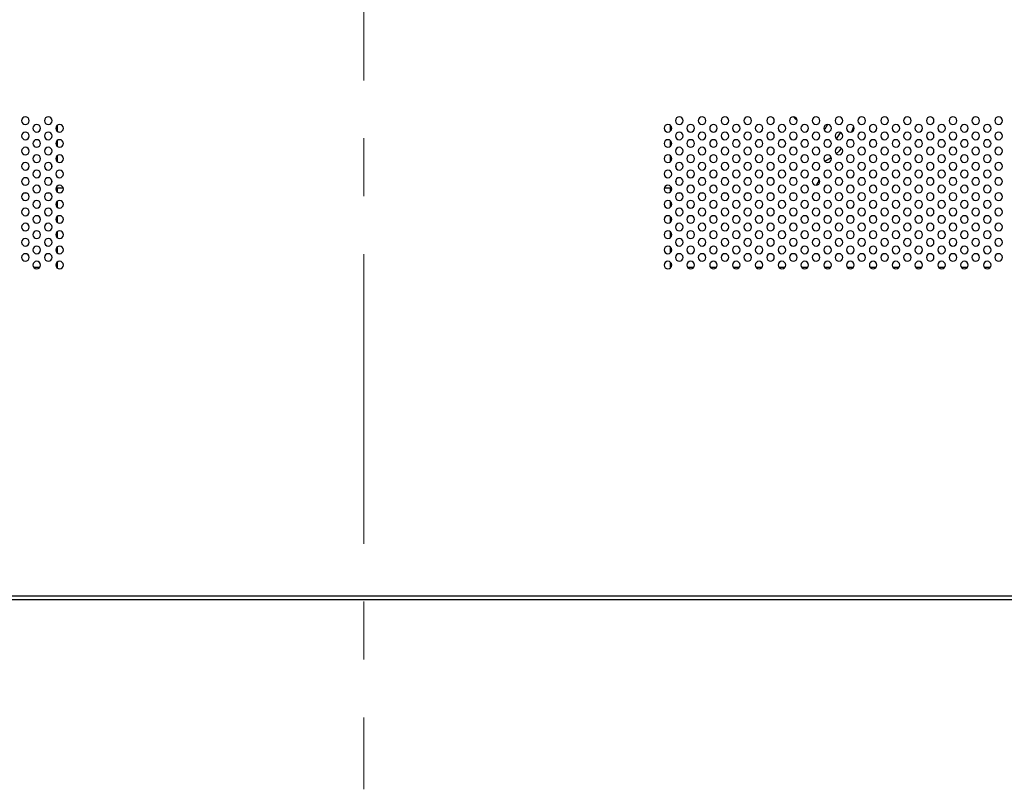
# Model space of a CAD drawing. Header units: millimetres. Extents: x 0 to 1118, y 0 to 864.
# Tile 85 of 256: x 848 to 891, y 297 to 331. Entities that reach past the tile are written whole.
import ezdxf

# ---------------------------------------------------------------- set-up
doc = ezdxf.new("R2010")
doc.units = ezdxf.units.MM
doc.linetypes.add('CENTERX2', pattern=[20.32, 12.7, -2.54, 2.54, -2.54])

msp = doc.modelspace()

# ---------------------------------------------------------------- linework, layer by layer
at = {"color": 7, "linetype": 'CENTERX2', "lineweight": 18}
msp.add_line((862.7349, 523.9245), (862.7349, 297.2508), dxfattribs=at)
at = {"color": 7, "linetype": 'Continuous', "lineweight": 25}
for p, q in [((849.3157, 326.1053), (849.3157, 326.3839)), ((876.1677, 326.3746), (876.1677, 326.1147)), ((849.3157, 325.4386), (849.3157, 325.7172)), ((876.1677, 325.7079), (876.1677, 325.448)), ((849.3157, 324.772), (849.3157, 325.0506)), ((876.1677, 325.0412), (876.1677, 324.7814)), ((849.0601, 324.5263), (849.0601, 324.6111)), ((849.0601, 324.6111), (849.0648, 324.6111)), ((876.4051, 324.6117), (876.4135, 324.6117)), ((876.4135, 324.6117), (876.4135, 324.5158)), ((849.0602, 323.8597), (849.0602, 323.9622)), ((876.4135, 323.9729), (876.4135, 323.8491)), ((847.974, 323.3944), (847.8291, 323.3944)), ((848.9739, 323.3944), (848.8292, 323.3944)), ((849.5648, 323.6111), (849.2383, 323.6111)), ((849.3158, 323.4386), (849.3158, 323.6111)), ((876.2314, 323.6117), (875.9051, 323.6117)), ((876.1678, 323.6117), (876.1678, 323.4481)), ((876.6393, 323.3951), (876.4972, 323.3951)), ((877.6392, 323.3951), (877.4973, 323.3951)), ((878.6392, 323.3951), (878.4973, 323.3951)), ((879.6391, 323.3951), (879.4974, 323.3951)), ((880.6391, 323.3952), (880.4974, 323.3952)), ((881.639, 323.3952), (881.4975, 323.3952)), ((849.3158, 322.7719), (849.3158, 323.0506)), ((876.1678, 323.0412), (876.1678, 322.7814)), ((849.3158, 322.1053), (849.3158, 322.3839)), ((876.1678, 322.3745), (876.1678, 322.1148)), ((849.3158, 321.4386), (849.3158, 321.7173)), ((876.1678, 321.7078), (876.1678, 321.4481)), ((849.3158, 320.7719), (849.3158, 321.0506)), ((876.1678, 321.0411), (876.1678, 320.7815)), ((849.3158, 320.1052), (849.3158, 320.384)), ((876.1678, 320.3745), (876.1678, 320.1148)), ((774.5682, 305.7443), (950.9016, 305.7443)), ((774.5682, 305.5776), (950.9016, 305.5776))]:
    msp.add_line(p, q, dxfattribs=at)
at = {"color": 8, "linetype": 'Continuous', "lineweight": 25}
for p, q in [((848.2632, 320.1514), (848.5399, 320.1514)), ((849.2632, 320.1514), (849.3158, 320.1514)), ((876.1678, 320.1514), (876.2066, 320.1514)), ((876.9299, 320.1514), (877.2066, 320.1514)), ((877.9299, 320.1514), (878.2066, 320.1514)), ((878.9299, 320.1514), (879.2066, 320.1514)), ((879.9299, 320.1514), (880.2066, 320.1514)), ((880.9299, 320.1514), (881.2066, 320.1514)), ((881.9299, 320.1514), (882.2066, 320.1514)), ((882.9299, 320.1514), (883.2066, 320.1514)), ((883.9299, 320.1514), (884.2066, 320.1514)), ((884.9299, 320.1514), (885.2066, 320.1514)), ((885.9299, 320.1514), (886.2066, 320.1514)), ((886.9299, 320.1514), (887.2066, 320.1514)), ((887.9299, 320.1514), (888.2066, 320.1514)), ((888.9299, 320.1514), (889.2066, 320.1514)), ((889.9299, 320.1514), (890.2066, 320.1514))]:
    msp.add_line(p, q, dxfattribs=at)
at = {"color": 7, "linetype": 'Continuous', "lineweight": 25, "flags": 128}
for points in [[(881.7342, 326.5932), (881.6778, 326.6379), (881.6099, 326.739)], [(882.0635, 323.411), (882.0644, 323.4112), (882.1524, 323.4337)]]:
    msp.add_lwpolyline(points, dxfattribs=at)
at = {"color": 8, "linetype": 'Continuous', "lineweight": 25, "flags": 128}
for points in [[(883.0688, 326.411), (882.9463, 326.2081), (882.9185, 326.1711)], [(883.4665, 325.7789), (883.6091, 325.9937), (883.6452, 326.0588)], [(884.1379, 326.0929), (884.1968, 326.2548), (884.2169, 326.3197)], [(883.1166, 325.4181), (883.1475, 325.4435), (883.2188, 325.5063)], [(883.4471, 325.1299), (883.5867, 325.2592), (883.6849, 325.3633)], [(882.9474, 324.7961), (882.9536, 324.7993), (883.2271, 324.9613)]]:
    msp.add_lwpolyline(points, dxfattribs=at)
at = {"color": 7, "linetype": 'Continuous', "lineweight": 25}
for centre, radius, start, end in [((847.9016, 326.5776), 0.1667, 0, 180), ((847.9016, 326.5776), 0.1667, 180, 0), ((848.4016, 326.2443), 0.1667, 0, 180), ((848.9016, 326.5776), 0.1667, 0, 180), ((848.9016, 326.5776), 0.1667, 180, 0), ((849.4016, 326.2443), 0.1667, 0, 180), ((876.0682, 326.2443), 0.1667, 0, 180), ((876.5682, 326.5776), 0.1667, 0, 180), ((876.5682, 326.5776), 0.1667, 180, 0), ((877.0682, 326.2443), 0.1667, 0, 180), ((877.5682, 326.5776), 0.1667, 0, 180), ((877.5682, 326.5776), 0.1667, 180, 0), ((878.0682, 326.2443), 0.1667, 0, 180), ((878.5682, 326.5776), 0.1667, 0, 180), ((878.5682, 326.5776), 0.1667, 180, 0), ((879.0682, 326.2443), 0.1667, 0, 180), ((879.5682, 326.5776), 0.1667, 0, 180), ((879.5682, 326.5776), 0.1667, 180, 0), ((880.0682, 326.2443), 0.1667, 0, 180), ((880.5682, 326.5776), 0.1667, 0, 180), ((880.5682, 326.5776), 0.1667, 180, 0), ((881.0682, 326.2443), 0.1667, 0, 180), ((881.5682, 326.5776), 0.1667, 0, 180), ((881.5682, 326.5776), 0.1667, 180, 0), ((882.0682, 326.2443), 0.1667, 0, 180), ((882.5682, 326.5776), 0.1667, 0, 180), ((882.5682, 326.5776), 0.1667, 180, 0), ((883.0682, 326.2443), 0.1667, 0, 180), ((883.5682, 326.5776), 0.1667, 0, 180), ((883.5682, 326.5776), 0.1667, 180, 0), ((884.0682, 326.2443), 0.1667, 0, 180), ((884.5682, 326.5776), 0.1667, 0, 180), ((884.5682, 326.5776), 0.1667, 180, 0), ((885.0682, 326.2443), 0.1667, 0, 180), ((885.5682, 326.5776), 0.1667, 0, 180), ((885.5682, 326.5776), 0.1667, 180, 0), ((886.0682, 326.2443), 0.1667, 0, 180), ((886.5682, 326.5776), 0.1667, 0, 180), ((886.5682, 326.5776), 0.1667, 180, 0), ((887.0682, 326.2443), 0.1667, 0, 180), ((887.5682, 326.5776), 0.1667, 0, 180), ((887.5682, 326.5776), 0.1667, 180, 0), ((888.0682, 326.2443), 0.1667, 0, 180), ((888.5682, 326.5776), 0.1667, 0, 180), ((888.5682, 326.5776), 0.1667, 180, 0), ((889.0682, 326.2443), 0.1667, 0, 180), ((889.5682, 326.5776), 0.1667, 0, 180), ((889.5682, 326.5776), 0.1667, 180, 0), ((890.0682, 326.2443), 0.1667, 0, 180), ((890.5682, 326.5776), 0.1667, 0, 180), ((890.5682, 326.5776), 0.1667, 180, 0), ((847.9016, 325.911), 0.1667, 0, 180), ((847.9016, 325.911), 0.1667, 180, 0), ((848.4016, 326.2443), 0.1667, 180, 0), ((848.9016, 325.911), 0.1667, 0, 180), ((848.9016, 325.911), 0.1667, 180, 0), ((849.4016, 326.2443), 0.1667, 180, 0), ((876.0682, 326.2443), 0.1667, 180, 0), ((876.5682, 325.911), 0.1667, 0, 180), ((876.5682, 325.911), 0.1667, 180, 0), ((877.0682, 326.2443), 0.1667, 180, 0), ((877.5682, 325.911), 0.1667, 0, 180), ((877.5682, 325.911), 0.1667, 180, 0), ((878.0682, 326.2443), 0.1667, 180, 0), ((878.5682, 325.911), 0.1667, 0, 180), ((878.5682, 325.911), 0.1667, 180, 0), ((879.0682, 326.2443), 0.1667, 180, 0), ((879.5682, 325.911), 0.1667, 0, 180), ((879.5682, 325.911), 0.1667, 180, 0), ((880.0682, 326.2443), 0.1667, 180, 0), ((880.5682, 325.911), 0.1667, 0, 180), ((880.5682, 325.911), 0.1667, 180, 0), ((881.0682, 326.2443), 0.1667, 180, 0), ((881.5682, 325.911), 0.1667, 0, 180), ((881.5682, 325.911), 0.1667, 180, 0), ((882.0682, 326.2443), 0.1667, 180, 0), ((882.5682, 325.911), 0.1667, 0, 180), ((882.5682, 325.911), 0.1667, 180, 0), ((883.0682, 326.2443), 0.1667, 180, 0), ((883.5682, 325.911), 0.1667, 0, 180), ((883.5682, 325.911), 0.1667, 180, 0), ((884.0682, 326.2443), 0.1667, 180, 0), ((884.5682, 325.911), 0.1667, 0, 180), ((884.5682, 325.911), 0.1667, 180, 0), ((885.0682, 326.2443), 0.1667, 180, 0), ((885.5682, 325.911), 0.1667, 0, 180), ((885.5682, 325.911), 0.1667, 180, 0), ((886.0682, 326.2443), 0.1667, 180, 0), ((886.5682, 325.911), 0.1667, 0, 180), ((886.5682, 325.911), 0.1667, 180, 0), ((887.0682, 326.2443), 0.1667, 180, 0), ((887.5682, 325.911), 0.1667, 0, 180), ((887.5682, 325.911), 0.1667, 180, 0), ((888.0682, 326.2443), 0.1667, 180, 0), ((888.5682, 325.911), 0.1667, 0, 180), ((888.5682, 325.911), 0.1667, 180, 0), ((889.0682, 326.2443), 0.1667, 180, 0), ((889.5682, 325.911), 0.1667, 0, 180), ((889.5682, 325.911), 0.1667, 180, 0), ((890.0682, 326.2443), 0.1667, 180, 0), ((890.5682, 325.911), 0.1667, 0, 180), ((890.5682, 325.911), 0.1667, 180, 0), ((848.4016, 325.5776), 0.1667, 0, 180), ((848.4016, 325.5776), 0.1667, 180, 0), ((849.4016, 325.5776), 0.1667, 0, 180), ((849.4016, 325.5776), 0.1667, 180, 0), ((876.0682, 325.5776), 0.1667, 0, 180), ((876.0682, 325.5776), 0.1667, 180, 0), ((877.0682, 325.5776), 0.1667, 0, 180), ((877.0682, 325.5776), 0.1667, 180, 0), ((878.0682, 325.5776), 0.1667, 0, 180), ((878.0682, 325.5776), 0.1667, 180, 0), ((879.0682, 325.5776), 0.1667, 0, 180), ((879.0682, 325.5776), 0.1667, 180, 0), ((880.0682, 325.5776), 0.1667, 0, 180), ((880.0682, 325.5776), 0.1667, 180, 0), ((881.0682, 325.5776), 0.1667, 0, 180), ((881.0682, 325.5776), 0.1667, 180, 0), ((882.0682, 325.5776), 0.1667, 0, 180), ((882.0682, 325.5776), 0.1667, 180, 0), ((883.0682, 325.5776), 0.1667, 0, 180), ((883.0682, 325.5776), 0.1667, 180, 0), ((884.0682, 325.5776), 0.1667, 0, 180), ((884.0682, 325.5776), 0.1667, 180, 0), ((885.0682, 325.5776), 0.1667, 0, 180), ((885.0682, 325.5776), 0.1667, 180, 0), ((886.0682, 325.5776), 0.1667, 0, 180), ((886.0682, 325.5776), 0.1667, 180, 0), ((887.0682, 325.5776), 0.1667, 0, 180), ((887.0682, 325.5776), 0.1667, 180, 0), ((888.0682, 325.5776), 0.1667, 0, 180), ((888.0682, 325.5776), 0.1667, 180, 0), ((889.0682, 325.5776), 0.1667, 0, 180), ((889.0682, 325.5776), 0.1667, 180, 0), ((890.0682, 325.5776), 0.1667, 0, 180), ((890.0682, 325.5776), 0.1667, 180, 0), ((847.9016, 325.2443), 0.1667, 0, 180), ((847.9016, 325.2443), 0.1667, 180, 0), ((848.4016, 324.911), 0.1667, 0, 180), ((848.9016, 325.2443), 0.1667, 0, 180), ((848.9016, 325.2443), 0.1667, 180, 0), ((849.4016, 324.911), 0.1667, 0, 180), ((876.0682, 324.911), 0.1667, 0, 180), ((876.5682, 325.2443), 0.1667, 0, 180), ((876.5682, 325.2443), 0.1667, 180, 0), ((877.0682, 324.911), 0.1667, 0, 180), ((877.5682, 325.2443), 0.1667, 0, 180), ((877.5682, 325.2443), 0.1667, 180, 0), ((878.0682, 324.911), 0.1667, 0, 180), ((878.5682, 325.2443), 0.1667, 0, 180), ((878.5682, 325.2443), 0.1667, 180, 0), ((879.0682, 324.911), 0.1667, 0, 180), ((879.5682, 325.2443), 0.1667, 0, 180), ((879.5682, 325.2443), 0.1667, 180, 0), ((880.0682, 324.911), 0.1667, 0, 180), ((880.5682, 325.2443), 0.1667, 0, 180), ((880.5682, 325.2443), 0.1667, 180, 0), ((881.0682, 324.911), 0.1667, 0, 180), ((881.5682, 325.2443), 0.1667, 0, 180), ((881.5682, 325.2443), 0.1667, 180, 0), ((882.0682, 324.911), 0.1667, 0, 180), ((882.5682, 325.2443), 0.1667, 0, 180), ((882.5682, 325.2443), 0.1667, 180, 0), ((883.0682, 324.911), 0.1667, 0, 180), ((883.5682, 325.2443), 0.1667, 0, 180), ((883.5682, 325.2443), 0.1667, 180, 0), ((884.0682, 324.911), 0.1667, 0, 180), ((884.5682, 325.2443), 0.1667, 0, 180), ((884.5682, 325.2443), 0.1667, 180, 0), ((885.0682, 324.911), 0.1667, 0, 180), ((885.5682, 325.2443), 0.1667, 0, 180), ((885.5682, 325.2443), 0.1667, 180, 0), ((886.0682, 324.911), 0.1667, 0, 180), ((886.5682, 325.2443), 0.1667, 0, 180), ((886.5682, 325.2443), 0.1667, 180, 0), ((887.0682, 324.911), 0.1667, 0, 180), ((887.5682, 325.2443), 0.1667, 0, 180), ((887.5682, 325.2443), 0.1667, 180, 0), ((888.0682, 324.911), 0.1667, 0, 180), ((888.5682, 325.2443), 0.1667, 0, 180), ((888.5682, 325.2443), 0.1667, 180, 0), ((889.0682, 324.911), 0.1667, 0, 180), ((889.5682, 325.2443), 0.1667, 0, 180), ((889.5682, 325.2443), 0.1667, 180, 0), ((890.0682, 324.911), 0.1667, 0, 180), ((890.5682, 325.2443), 0.1667, 0, 180), ((890.5682, 325.2443), 0.1667, 180, 0), ((847.9016, 324.5776), 0.1667, 0, 180), ((848.4016, 324.911), 0.1667, 180, 0), ((848.9016, 324.5776), 0.1667, 0, 180), ((849.4016, 324.911), 0.1667, 180, 0), ((876.0682, 324.911), 0.1667, 180, 0), ((876.5682, 324.5776), 0.1667, 0, 180), ((877.0682, 324.911), 0.1667, 180, 0), ((877.5682, 324.5776), 0.1667, 0, 180), ((878.0682, 324.911), 0.1667, 180, 0), ((878.5682, 324.5776), 0.1667, 0, 180), ((879.0682, 324.911), 0.1667, 180, 0), ((879.5682, 324.5776), 0.1667, 0, 180), ((880.0682, 324.911), 0.1667, 180, 0), ((880.5682, 324.5776), 0.1667, 0, 180), ((881.0682, 324.911), 0.1667, 180, 0), ((881.5682, 324.5776), 0.1667, 0, 180), ((882.0682, 324.911), 0.1667, 180, 0), ((882.5682, 324.5776), 0.1667, 0, 180), ((883.0682, 324.911), 0.1667, 180, 0), ((883.5682, 324.5776), 0.1667, 0, 180), ((884.0682, 324.911), 0.1667, 180, 0), ((884.5682, 324.5776), 0.1667, 0, 180), ((885.0682, 324.911), 0.1667, 180, 0), ((885.5682, 324.5776), 0.1667, 0, 180), ((886.0682, 324.911), 0.1667, 180, 0), ((886.5682, 324.5776), 0.1667, 0, 180), ((887.0682, 324.911), 0.1667, 180, 0), ((887.5682, 324.5776), 0.1667, 0, 180), ((888.0682, 324.911), 0.1667, 180, 0), ((888.5682, 324.5776), 0.1667, 0, 180), ((889.0682, 324.911), 0.1667, 180, 0), ((889.5682, 324.5776), 0.1667, 0, 180), ((890.0682, 324.911), 0.1667, 180, 0), ((890.5682, 324.5776), 0.1667, 0, 180), ((847.9016, 324.5776), 0.1667, 180, 0), ((848.4016, 324.2443), 0.1667, 0, 180), ((848.4016, 324.2443), 0.1667, 180, 0), ((848.9016, 324.5776), 0.1667, 180, 0), ((849.4016, 324.2443), 0.1667, 0, 180), ((849.4016, 324.2443), 0.1667, 180, 0), ((876.0682, 324.2443), 0.1667, 0, 180), ((876.0682, 324.2443), 0.1667, 180, 0), ((876.5682, 324.5776), 0.1667, 180, 0), ((877.0682, 324.2443), 0.1667, 0, 180), ((877.0682, 324.2443), 0.1667, 180, 0), ((877.5682, 324.5776), 0.1667, 180, 0), ((878.0682, 324.2443), 0.1667, 0, 180), ((878.0682, 324.2443), 0.1667, 180, 0), ((878.5682, 324.5776), 0.1667, 180, 0), ((879.0682, 324.2443), 0.1667, 0, 180), ((879.0682, 324.2443), 0.1667, 180, 0), ((879.5682, 324.5776), 0.1667, 180, 0), ((880.0682, 324.2443), 0.1667, 0, 180), ((880.0682, 324.2443), 0.1667, 180, 0), ((880.5682, 324.5776), 0.1667, 180, 0), ((881.0682, 324.2443), 0.1667, 0, 180), ((881.0682, 324.2443), 0.1667, 180, 0), ((881.5682, 324.5776), 0.1667, 180, 0), ((882.0682, 324.2443), 0.1667, 0, 180), ((882.0682, 324.2443), 0.1667, 180, 0), ((882.5682, 324.5776), 0.1667, 180, 0), ((883.0682, 324.2443), 0.1667, 0, 180), ((883.0682, 324.2443), 0.1667, 180, 0), ((883.5682, 324.5776), 0.1667, 180, 0), ((884.0682, 324.2443), 0.1667, 0, 180), ((884.0682, 324.2443), 0.1667, 180, 0), ((884.5682, 324.5776), 0.1667, 180, 0), ((885.0682, 324.2443), 0.1667, 0, 180), ((885.0682, 324.2443), 0.1667, 180, 0), ((885.5682, 324.5776), 0.1667, 180, 0), ((886.0682, 324.2443), 0.1667, 0, 180), ((886.0682, 324.2443), 0.1667, 180, 0), ((886.5682, 324.5776), 0.1667, 180, 0), ((887.0682, 324.2443), 0.1667, 0, 180), ((887.0682, 324.2443), 0.1667, 180, 0), ((887.5682, 324.5776), 0.1667, 180, 0), ((888.0682, 324.2443), 0.1667, 0, 180), ((888.0682, 324.2443), 0.1667, 180, 0), ((888.5682, 324.5776), 0.1667, 180, 0), ((889.0682, 324.2443), 0.1667, 0, 180), ((889.0682, 324.2443), 0.1667, 180, 0), ((889.5682, 324.5776), 0.1667, 180, 0), ((890.0682, 324.2443), 0.1667, 0, 180), ((890.0682, 324.2443), 0.1667, 180, 0), ((890.5682, 324.5776), 0.1667, 180, 0), ((847.9016, 323.911), 0.1667, 0, 180), ((847.9016, 323.911), 0.1667, 180, 0), ((848.9016, 323.911), 0.1667, 0, 180), ((848.9016, 323.911), 0.1667, 180, 0), ((876.5682, 323.911), 0.1667, 0, 180), ((876.5682, 323.911), 0.1667, 180, 0), ((877.5682, 323.911), 0.1667, 0, 180), ((877.5682, 323.911), 0.1667, 180, 0), ((878.5682, 323.911), 0.1667, 0, 180), ((878.5682, 323.911), 0.1667, 180, 0), ((879.5682, 323.911), 0.1667, 0, 180), ((879.5682, 323.911), 0.1667, 180, 0), ((880.5682, 323.911), 0.1667, 0, 180), ((880.5682, 323.911), 0.1667, 180, 0), ((881.5682, 323.911), 0.1667, 0, 180), ((881.5682, 323.911), 0.1667, 180, 0), ((882.5682, 323.911), 0.1667, 0, 180), ((882.5682, 323.911), 0.1667, 180, 0), ((881.9018, 324.2285), 0.8333, 324.51057, 344.53118), ((883.5682, 323.911), 0.1667, 0, 180), ((883.5682, 323.911), 0.1667, 180, 0), ((884.5682, 323.911), 0.1667, 0, 180), ((884.5682, 323.911), 0.1667, 180, 0), ((885.5682, 323.911), 0.1667, 0, 180), ((885.5682, 323.911), 0.1667, 180, 0), ((886.5682, 323.911), 0.1667, 0, 180), ((886.5682, 323.911), 0.1667, 180, 0), ((887.5682, 323.911), 0.1667, 0, 180), ((887.5682, 323.911), 0.1667, 180, 0), ((888.5682, 323.911), 0.1667, 0, 180), ((888.5682, 323.911), 0.1667, 180, 0), ((889.5682, 323.911), 0.1667, 0, 180), ((889.5682, 323.911), 0.1667, 180, 0), ((890.5682, 323.911), 0.1667, 0, 180), ((890.5682, 323.911), 0.1667, 180, 0), ((847.9016, 323.2443), 0.1667, 0, 180), ((848.4016, 323.5776), 0.1667, 0, 180), ((848.4016, 323.5776), 0.1667, 180, 0), ((848.9016, 323.2443), 0.1667, 0, 180), ((849.4016, 323.5776), 0.1667, 0, 180), ((849.4016, 323.5776), 0.1667, 180, 0), ((876.0682, 323.5776), 0.1667, 0, 180), ((876.0682, 323.5776), 0.1667, 180, 0), ((876.5682, 323.2443), 0.1667, 0, 180), ((877.0682, 323.5776), 0.1667, 0, 180), ((877.0682, 323.5776), 0.1667, 180, 0), ((877.5682, 323.2443), 0.1667, 0, 180), ((878.0682, 323.5776), 0.1667, 0, 180), ((878.0682, 323.5776), 0.1667, 180, 0), ((878.5682, 323.2443), 0.1667, 0, 180), ((879.0682, 323.5776), 0.1667, 0, 180), ((879.0682, 323.5776), 0.1667, 180, 0), ((879.5682, 323.2443), 0.1667, 0, 180), ((880.0682, 323.5776), 0.1667, 0, 180), ((880.0682, 323.5776), 0.1667, 180, 0), ((880.5682, 323.2443), 0.1667, 0, 180), ((881.0682, 323.5776), 0.1667, 0, 180), ((881.0682, 323.5776), 0.1667, 180, 0), ((881.5682, 323.2443), 0.1667, 0, 180), ((882.0682, 323.5776), 0.1667, 0, 180), ((882.0682, 323.5776), 0.1667, 180, 0), ((882.5682, 323.2443), 0.1667, 0, 180), ((883.0682, 323.5776), 0.1667, 0, 180), ((883.0682, 323.5776), 0.1667, 180, 0), ((883.5682, 323.2443), 0.1667, 0, 180), ((884.0682, 323.5776), 0.1667, 0, 180), ((884.0682, 323.5776), 0.1667, 180, 0), ((884.5682, 323.2443), 0.1667, 0, 180), ((885.0682, 323.5776), 0.1667, 0, 180), ((885.0682, 323.5776), 0.1667, 180, 0), ((885.5682, 323.2443), 0.1667, 0, 180), ((886.0682, 323.5776), 0.1667, 0, 180), ((886.0682, 323.5776), 0.1667, 180, 0), ((886.5682, 323.2443), 0.1667, 0, 180), ((887.0682, 323.5776), 0.1667, 0, 180), ((887.0682, 323.5776), 0.1667, 180, 0), ((887.5682, 323.2443), 0.1667, 0, 180), ((888.0682, 323.5776), 0.1667, 0, 180), ((888.0682, 323.5776), 0.1667, 180, 0), ((888.5682, 323.2443), 0.1667, 0, 180), ((889.0682, 323.5776), 0.1667, 0, 180), ((889.0682, 323.5776), 0.1667, 180, 0), ((889.5682, 323.2443), 0.1667, 0, 180), ((890.0682, 323.5776), 0.1667, 0, 180), ((890.0682, 323.5776), 0.1667, 180, 0), ((890.5682, 323.2443), 0.1667, 0, 180), ((847.9016, 323.2443), 0.1667, 180, 0), ((848.4016, 322.911), 0.1667, 0, 180), ((848.4016, 322.911), 0.1667, 180, 0), ((848.9016, 323.2443), 0.1667, 180, 0), ((849.4016, 322.911), 0.1667, 0, 180), ((849.4016, 322.911), 0.1667, 180, 0), ((876.0682, 322.911), 0.1667, 0, 180), ((876.0682, 322.911), 0.1667, 180, 0), ((876.5682, 323.2443), 0.1667, 180, 0), ((877.0682, 322.911), 0.1667, 0, 180), ((877.0682, 322.911), 0.1667, 180, 0), ((877.5682, 323.2443), 0.1667, 180, 0), ((878.0682, 322.911), 0.1667, 0, 180), ((878.0682, 322.911), 0.1667, 180, 0), ((878.5682, 323.2443), 0.1667, 180, 0), ((879.0682, 322.911), 0.1667, 0, 180), ((879.0682, 322.911), 0.1667, 180, 0), ((879.5682, 323.2443), 0.1667, 180, 0), ((880.0682, 322.911), 0.1667, 0, 180), ((880.0682, 322.911), 0.1667, 180, 0), ((880.5682, 323.2443), 0.1667, 180, 0), ((881.0682, 322.911), 0.1667, 0, 180), ((881.0682, 322.911), 0.1667, 180, 0), ((881.5682, 323.2443), 0.1667, 180, 0), ((882.0682, 322.911), 0.1667, 0, 180), ((882.0682, 322.911), 0.1667, 180, 0), ((882.5682, 323.2443), 0.1667, 180, 0), ((883.0682, 322.911), 0.1667, 0, 180), ((883.0682, 322.911), 0.1667, 180, 0), ((883.5682, 323.2443), 0.1667, 180, 0), ((884.0682, 322.911), 0.1667, 0, 180), ((884.0682, 322.911), 0.1667, 180, 0), ((884.5682, 323.2443), 0.1667, 180, 0), ((885.0682, 322.911), 0.1667, 0, 180), ((885.0682, 322.911), 0.1667, 180, 0), ((885.5682, 323.2443), 0.1667, 180, 0), ((886.0682, 322.911), 0.1667, 0, 180), ((886.0682, 322.911), 0.1667, 180, 0), ((886.5682, 323.2443), 0.1667, 180, 0), ((887.0682, 322.911), 0.1667, 0, 180), ((887.0682, 322.911), 0.1667, 180, 0), ((887.5682, 323.2443), 0.1667, 180, 0), ((888.0682, 322.911), 0.1667, 0, 180), ((888.0682, 322.911), 0.1667, 180, 0), ((888.5682, 323.2443), 0.1667, 180, 0), ((889.0682, 322.911), 0.1667, 0, 180), ((889.0682, 322.911), 0.1667, 180, 0), ((889.5682, 323.2443), 0.1667, 180, 0), ((890.0682, 322.911), 0.1667, 0, 180), ((890.0682, 322.911), 0.1667, 180, 0), ((890.5682, 323.2443), 0.1667, 180, 0), ((847.9016, 322.5776), 0.1667, 0, 180), ((847.9016, 322.5776), 0.1667, 180, 0), ((848.9016, 322.5776), 0.1667, 0, 180), ((848.9016, 322.5776), 0.1667, 180, 0), ((876.5682, 322.5776), 0.1667, 0, 180), ((876.5682, 322.5776), 0.1667, 180, 0), ((877.5682, 322.5776), 0.1667, 0, 180), ((877.5682, 322.5776), 0.1667, 180, 0), ((878.5682, 322.5776), 0.1667, 0, 180), ((878.5682, 322.5776), 0.1667, 180, 0), ((879.5682, 322.5776), 0.1667, 0, 180), ((879.5682, 322.5776), 0.1667, 180, 0), ((880.5682, 322.5776), 0.1667, 0, 180), ((880.5682, 322.5776), 0.1667, 180, 0), ((881.5682, 322.5776), 0.1667, 0, 180), ((881.5682, 322.5776), 0.1667, 180, 0), ((882.5682, 322.5776), 0.1667, 0, 180), ((882.5682, 322.5776), 0.1667, 180, 0), ((883.5682, 322.5776), 0.1667, 0, 180), ((883.5682, 322.5776), 0.1667, 180, 0), ((884.5682, 322.5776), 0.1667, 0, 180), ((884.5682, 322.5776), 0.1667, 180, 0), ((885.5682, 322.5776), 0.1667, 0, 180), ((885.5682, 322.5776), 0.1667, 180, 0), ((886.5682, 322.5776), 0.1667, 0, 180), ((886.5682, 322.5776), 0.1667, 180, 0), ((887.5682, 322.5776), 0.1667, 0, 180), ((887.5682, 322.5776), 0.1667, 180, 0), ((888.5682, 322.5776), 0.1667, 0, 180), ((888.5682, 322.5776), 0.1667, 180, 0), ((889.5682, 322.5776), 0.1667, 0, 180), ((889.5682, 322.5776), 0.1667, 180, 0), ((890.5682, 322.5776), 0.1667, 0, 180), ((890.5682, 322.5776), 0.1667, 180, 0), ((847.9016, 321.911), 0.1667, 0, 180), ((848.4016, 322.2443), 0.1667, 0, 180), ((848.4016, 322.2443), 0.1667, 180, 0), ((848.9016, 321.911), 0.1667, 0, 180), ((849.4016, 322.2443), 0.1667, 0, 180), ((849.4016, 322.2443), 0.1667, 180, 0), ((876.0682, 322.2443), 0.1667, 0, 180), ((876.0682, 322.2443), 0.1667, 180, 0), ((876.5682, 321.911), 0.1667, 0, 180), ((877.0682, 322.2443), 0.1667, 0, 180), ((877.0682, 322.2443), 0.1667, 180, 0), ((877.5682, 321.911), 0.1667, 0, 180), ((878.0682, 322.2443), 0.1667, 0, 180), ((878.0682, 322.2443), 0.1667, 180, 0), ((878.5682, 321.911), 0.1667, 0, 180), ((879.0682, 322.2443), 0.1667, 0, 180), ((879.0682, 322.2443), 0.1667, 180, 0), ((879.5682, 321.911), 0.1667, 0, 180), ((880.0682, 322.2443), 0.1667, 0, 180), ((880.0682, 322.2443), 0.1667, 180, 0), ((880.5682, 321.911), 0.1667, 0, 180), ((881.0682, 322.2443), 0.1667, 0, 180), ((881.0682, 322.2443), 0.1667, 180, 0), ((881.5682, 321.911), 0.1667, 0, 180), ((882.0682, 322.2443), 0.1667, 0, 180), ((882.0682, 322.2443), 0.1667, 180, 0), ((882.5682, 321.911), 0.1667, 0, 180), ((883.0682, 322.2443), 0.1667, 0, 180), ((883.0682, 322.2443), 0.1667, 180, 0), ((883.5682, 321.911), 0.1667, 0, 180), ((884.0682, 322.2443), 0.1667, 0, 180), ((884.0682, 322.2443), 0.1667, 180, 0), ((884.5682, 321.911), 0.1667, 0, 180), ((885.0682, 322.2443), 0.1667, 0, 180), ((885.0682, 322.2443), 0.1667, 180, 0), ((885.5682, 321.911), 0.1667, 0, 180), ((886.0682, 322.2443), 0.1667, 0, 180), ((886.0682, 322.2443), 0.1667, 180, 0), ((886.5682, 321.911), 0.1667, 0, 180), ((887.0682, 322.2443), 0.1667, 0, 180), ((887.0682, 322.2443), 0.1667, 180, 0), ((887.5682, 321.911), 0.1667, 0, 180), ((888.0682, 322.2443), 0.1667, 0, 180), ((888.0682, 322.2443), 0.1667, 180, 0), ((888.5682, 321.911), 0.1667, 0, 180), ((889.0682, 322.2443), 0.1667, 0, 180), ((889.0682, 322.2443), 0.1667, 180, 0), ((889.5682, 321.911), 0.1667, 0, 180), ((890.0682, 322.2443), 0.1667, 0, 180), ((890.0682, 322.2443), 0.1667, 180, 0), ((890.5682, 321.911), 0.1667, 0, 180), ((847.9016, 321.911), 0.1667, 180, 0), ((848.4016, 321.5776), 0.1667, 0, 180), ((848.9016, 321.911), 0.1667, 180, 0), ((849.4016, 321.5776), 0.1667, 0, 180), ((876.0682, 321.5776), 0.1667, 0, 180), ((876.5682, 321.911), 0.1667, 180, 0), ((877.0682, 321.5776), 0.1667, 0, 180), ((877.5682, 321.911), 0.1667, 180, 0), ((878.0682, 321.5776), 0.1667, 0, 180), ((878.5682, 321.911), 0.1667, 180, 0), ((879.0682, 321.5776), 0.1667, 0, 180), ((879.5682, 321.911), 0.1667, 180, 0), ((880.0682, 321.5776), 0.1667, 0, 180), ((880.5682, 321.911), 0.1667, 180, 0), ((881.0682, 321.5776), 0.1667, 0, 180), ((881.5682, 321.911), 0.1667, 180, 0), ((882.0682, 321.5776), 0.1667, 0, 180), ((882.5682, 321.911), 0.1667, 180, 0), ((883.0682, 321.5776), 0.1667, 0, 180), ((883.5682, 321.911), 0.1667, 180, 0), ((884.0682, 321.5776), 0.1667, 0, 180), ((884.5682, 321.911), 0.1667, 180, 0), ((885.0682, 321.5776), 0.1667, 0, 180), ((885.5682, 321.911), 0.1667, 180, 0), ((886.0682, 321.5776), 0.1667, 0, 180), ((886.5682, 321.911), 0.1667, 180, 0), ((887.0682, 321.5776), 0.1667, 0, 180), ((887.5682, 321.911), 0.1667, 180, 0), ((888.0682, 321.5776), 0.1667, 0, 180), ((888.5682, 321.911), 0.1667, 180, 0), ((889.0682, 321.5776), 0.1667, 0, 180), ((889.5682, 321.911), 0.1667, 180, 0), ((890.0682, 321.5776), 0.1667, 0, 180), ((890.5682, 321.911), 0.1667, 180, 0), ((847.9016, 321.2443), 0.1667, 0, 180), ((847.9016, 321.2443), 0.1667, 180, 0), ((848.4016, 321.5776), 0.1667, 180, 0), ((848.9016, 321.2443), 0.1667, 0, 180), ((848.9016, 321.2443), 0.1667, 180, 0), ((849.4016, 321.5776), 0.1667, 180, 0), ((876.0682, 321.5776), 0.1667, 180, 0), ((876.5682, 321.2443), 0.1667, 0, 180), ((876.5682, 321.2443), 0.1667, 180, 0), ((877.0682, 321.5776), 0.1667, 180, 0), ((877.5682, 321.2443), 0.1667, 0, 180), ((877.5682, 321.2443), 0.1667, 180, 0), ((878.0682, 321.5776), 0.1667, 180, 0), ((878.5682, 321.2443), 0.1667, 0, 180), ((878.5682, 321.2443), 0.1667, 180, 0), ((879.0682, 321.5776), 0.1667, 180, 0), ((879.5682, 321.2443), 0.1667, 0, 180), ((879.5682, 321.2443), 0.1667, 180, 0), ((880.0682, 321.5776), 0.1667, 180, 0), ((880.5682, 321.2443), 0.1667, 0, 180), ((880.5682, 321.2443), 0.1667, 180, 0), ((881.0682, 321.5776), 0.1667, 180, 0), ((881.5682, 321.2443), 0.1667, 0, 180), ((881.5682, 321.2443), 0.1667, 180, 0), ((882.0682, 321.5776), 0.1667, 180, 0), ((882.5682, 321.2443), 0.1667, 0, 180), ((882.5682, 321.2443), 0.1667, 180, 0), ((883.0682, 321.5776), 0.1667, 180, 0), ((883.5682, 321.2443), 0.1667, 0, 180), ((883.5682, 321.2443), 0.1667, 180, 0), ((884.0682, 321.5776), 0.1667, 180, 0), ((884.5682, 321.2443), 0.1667, 0, 180), ((884.5682, 321.2443), 0.1667, 180, 0), ((885.0682, 321.5776), 0.1667, 180, 0), ((885.5682, 321.2443), 0.1667, 0, 180), ((885.5682, 321.2443), 0.1667, 180, 0), ((886.0682, 321.5776), 0.1667, 180, 0), ((886.5682, 321.2443), 0.1667, 0, 180), ((886.5682, 321.2443), 0.1667, 180, 0), ((887.0682, 321.5776), 0.1667, 180, 0), ((887.5682, 321.2443), 0.1667, 0, 180), ((887.5682, 321.2443), 0.1667, 180, 0), ((888.0682, 321.5776), 0.1667, 180, 0), ((888.5682, 321.2443), 0.1667, 0, 180), ((888.5682, 321.2443), 0.1667, 180, 0), ((889.0682, 321.5776), 0.1667, 180, 0), ((889.5682, 321.2443), 0.1667, 0, 180), ((889.5682, 321.2443), 0.1667, 180, 0), ((890.0682, 321.5776), 0.1667, 180, 0), ((890.5682, 321.2443), 0.1667, 0, 180), ((890.5682, 321.2443), 0.1667, 180, 0), ((847.9016, 320.5776), 0.1667, 0, 180), ((848.4016, 320.911), 0.1667, 0, 180), ((848.4016, 320.911), 0.1667, 180, 0), ((848.9016, 320.5776), 0.1667, 0, 180), ((849.4016, 320.911), 0.1667, 0, 180), ((849.4016, 320.911), 0.1667, 180, 0), ((876.0682, 320.911), 0.1667, 0, 180), ((876.0682, 320.911), 0.1667, 180, 0), ((876.5682, 320.5776), 0.1667, 0, 180), ((877.0682, 320.911), 0.1667, 0, 180), ((877.0682, 320.911), 0.1667, 180, 0), ((877.5682, 320.5776), 0.1667, 0, 180), ((878.0682, 320.911), 0.1667, 0, 180), ((878.0682, 320.911), 0.1667, 180, 0), ((878.5682, 320.5776), 0.1667, 0, 180), ((879.0682, 320.911), 0.1667, 0, 180), ((879.0682, 320.911), 0.1667, 180, 0), ((879.5682, 320.5776), 0.1667, 0, 180), ((880.0682, 320.911), 0.1667, 0, 180), ((880.0682, 320.911), 0.1667, 180, 0), ((880.5682, 320.5776), 0.1667, 0, 180), ((881.0682, 320.911), 0.1667, 0, 180), ((881.0682, 320.911), 0.1667, 180, 0), ((881.5682, 320.5776), 0.1667, 0, 180), ((882.0682, 320.911), 0.1667, 0, 180), ((882.0682, 320.911), 0.1667, 180, 0), ((882.5682, 320.5776), 0.1667, 0, 180), ((883.0682, 320.911), 0.1667, 0, 180), ((883.0682, 320.911), 0.1667, 180, 0), ((883.5682, 320.5776), 0.1667, 0, 180), ((884.0682, 320.911), 0.1667, 0, 180), ((884.0682, 320.911), 0.1667, 180, 0), ((884.5682, 320.5776), 0.1667, 0, 180), ((885.0682, 320.911), 0.1667, 0, 180), ((885.0682, 320.911), 0.1667, 180, 0), ((885.5682, 320.5776), 0.1667, 0, 180), ((886.0682, 320.911), 0.1667, 0, 180), ((886.0682, 320.911), 0.1667, 180, 0), ((886.5682, 320.5776), 0.1667, 0, 180), ((887.0682, 320.911), 0.1667, 0, 180), ((887.0682, 320.911), 0.1667, 180, 0), ((887.5682, 320.5776), 0.1667, 0, 180), ((888.0682, 320.911), 0.1667, 0, 180), ((888.0682, 320.911), 0.1667, 180, 0), ((888.5682, 320.5776), 0.1667, 0, 180), ((889.0682, 320.911), 0.1667, 0, 180), ((889.0682, 320.911), 0.1667, 180, 0), ((889.5682, 320.5776), 0.1667, 0, 180), ((890.0682, 320.911), 0.1667, 0, 180), ((890.0682, 320.911), 0.1667, 180, 0), ((890.5682, 320.5776), 0.1667, 0, 180), ((847.9016, 320.5776), 0.1667, 180, 0), ((848.4016, 320.2443), 0.1667, 0, 180), ((848.9016, 320.5776), 0.1667, 180, 0), ((849.4016, 320.2443), 0.1667, 0, 180), ((876.0682, 320.2443), 0.1667, 0, 180), ((876.5682, 320.5776), 0.1667, 180, 0), ((877.0682, 320.2443), 0.1667, 0, 180), ((877.5682, 320.5776), 0.1667, 180, 0), ((878.0682, 320.2443), 0.1667, 0, 180), ((878.5682, 320.5776), 0.1667, 180, 0), ((879.0682, 320.2443), 0.1667, 0, 180), ((879.5682, 320.5776), 0.1667, 180, 0), ((880.0682, 320.2443), 0.1667, 0, 180), ((880.5682, 320.5776), 0.1667, 180, 0), ((881.0682, 320.2443), 0.1667, 0, 180), ((881.5682, 320.5776), 0.1667, 180, 0), ((882.0682, 320.2443), 0.1667, 0, 180), ((882.5682, 320.5776), 0.1667, 180, 0), ((883.0682, 320.2443), 0.1667, 0, 180), ((883.5682, 320.5776), 0.1667, 180, 0), ((884.0682, 320.2443), 0.1667, 0, 180), ((884.5682, 320.5776), 0.1667, 180, 0), ((885.0682, 320.2443), 0.1667, 0, 180), ((885.5682, 320.5776), 0.1667, 180, 0), ((886.0682, 320.2443), 0.1667, 0, 180), ((886.5682, 320.5776), 0.1667, 180, 0), ((887.0682, 320.2443), 0.1667, 0, 180), ((887.5682, 320.5776), 0.1667, 180, 0), ((888.0682, 320.2443), 0.1667, 0, 180), ((888.5682, 320.5776), 0.1667, 180, 0), ((889.0682, 320.2443), 0.1667, 0, 180), ((889.5682, 320.5776), 0.1667, 180, 0), ((890.0682, 320.2443), 0.1667, 0, 180), ((890.5682, 320.5776), 0.1667, 180, 0), ((848.4016, 320.2443), 0.1667, 180, 0), ((849.4016, 320.2443), 0.1667, 180, 0), ((876.0682, 320.2443), 0.1667, 180, 0), ((877.0682, 320.2443), 0.1667, 180, 0), ((878.0682, 320.2443), 0.1667, 180, 0), ((879.0682, 320.2443), 0.1667, 180, 0), ((880.0682, 320.2443), 0.1667, 180, 0), ((881.0682, 320.2443), 0.1667, 180, 0), ((882.0682, 320.2443), 0.1667, 180, 0), ((883.0682, 320.2443), 0.1667, 180, 0), ((884.0682, 320.2443), 0.1667, 180, 0), ((885.0682, 320.2443), 0.1667, 180, 0), ((886.0682, 320.2443), 0.1667, 180, 0), ((887.0682, 320.2443), 0.1667, 180, 0), ((888.0682, 320.2443), 0.1667, 180, 0), ((889.0682, 320.2443), 0.1667, 180, 0), ((890.0682, 320.2443), 0.1667, 180, 0)]:
    msp.add_arc(centre, radius, start, end, dxfattribs=at)

doc.saveas('drawing.dxf')
